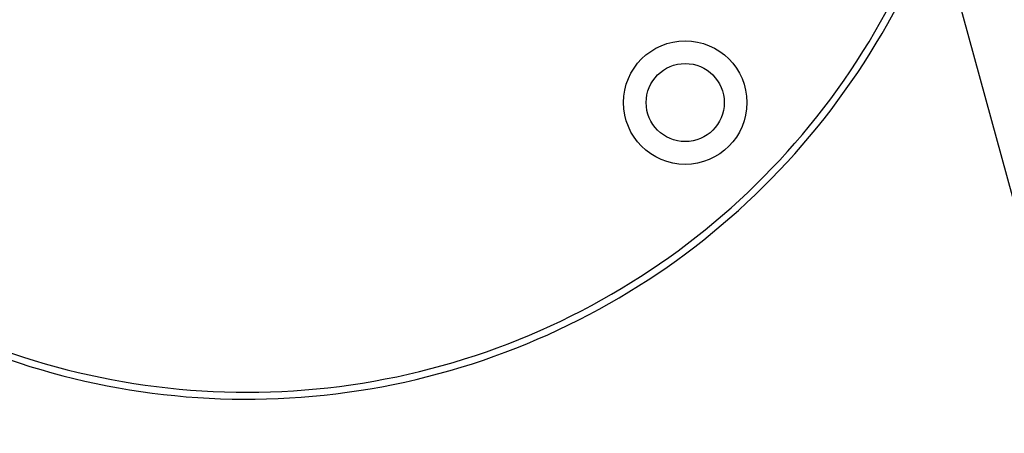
# Paper-space layout 'Surface Plate' of a CAD drawing. Header units: millimetres. Extents: x 2386 to 18395, y 1192 to 15955.
# Tile 25 of 48: x 3039 to 3468, y 12121 to 12301. Entities that reach past the tile are written whole.
import ezdxf

# ---------------------------------------------------------------- set-up
doc = ezdxf.new("R2010")
doc.units = ezdxf.units.MM
doc.layers.add('COMPONENT_GEOMETRY', color=7, linetype='Continuous')
doc.styles.add('SLDTEXTSTYLE1', font='TXT', dxfattribs={"width": 0.75})
doc.dimstyles.new('SLDDIMSTYLE2', dxfattribs={"dimtxt": 100, "dimasz": 6.604, "dimexe": 0, "dimexo": 0.0625, "dimgap": 25, "dimtad": 0, "dimtih": 1, "dimtoh": 1, "dimdec": 0, "dimlfac": 0.5, "dimrnd": 1e-09, "dimzin": 12, "dimdsep": 46, "dimtxsty": 'SLDTEXTSTYLE1', "dimsah": 1, "dimcen": 0.09, "dimadec": 0, "dimazin": 3, "dimtfac": 1, "dimtdec": 3, "dimtofl": 0, "dimtmove": 0, "dimatfit": 3, "dimfxl": 1, "dimfrac": 2, "dimtolj": 1, "dimtzin": 12, "dimarcsym": 0})

# ---------------------------------------------------------------- blocks, each defined once
blk = doc.blocks.new('_D_9')
at = {"layer": 'COMPONENT_GEOMETRY', "color": 7, "ltscale": 2}
for p, q in [((10064.23, 12394.74), (10064.23, 8473.1)), ((2818.37, 12319.23), (2818.37, 8473.1)), ((2818.37, 8479.45), (6293.52, 8479.45)), ((10064.23, 8479.45), (6589.08, 8479.45))]:
    blk.add_line(p, q, dxfattribs=at)
for points in [[(2818.37, 8479.45), (2824.97, 8478.44), (2824.97, 8480.47)], [(10064.23, 8479.45), (10057.62, 8480.47), (10057.62, 8478.44)]]:
    blk.add_solid(points, dxfattribs=at)
at = {"layer": 'COMPONENT_GEOMETRY', "color": 7, "ltscale": 2, "insert": (6293.52, 8528.98), "char_height": 100, "attachment_point": 1, "style": 'SLDTEXTSTYLE1'}
blk.add_mtext('3623', dxfattribs=at)

psp = doc.layouts.new('Surface Plate')

# ---------------------------------------------------------------- linework, layer by layer
at = {"color": 7, "linetype": 'Continuous', "lineweight": 25, "ltscale": 2, "flags": 128}
psp.add_lwpolyline([(3427.52, 12384.96), (3450.38, 12301.69), (3536.61, 11987.53), (3622.84, 11673.36), (3687.96, 11436.13), (3753.07, 11198.89), (3839.31, 10884.73), (3925.54, 10570.56), (4084.08, 9992.95)], dxfattribs=at)
at = {"color": 7, "linetype": 'Continuous', "lineweight": 25, "ltscale": 4}
for radius in [26.88, 17]:
    psp.add_circle((3329.29, 12264.54), radius, dxfattribs=at)
for radius, start, end in [(320, 20.1968, 225), (317, 19.4104, 225), (317, 225, 340.5996), (320, 225, 339.8119)]:
    psp.add_arc((3138.37, 12455.46), radius, start, end, dxfattribs=at)

# ---------------------------------------------------------------- dimensions: what is measured, and where the dimension line sits
at = {"layer": 'COMPONENT_GEOMETRY', "color": 7, "ltscale": 2}
dim = psp.add_linear_dim(base=(2818.37, 8479.45), p1=(10064.23, 12397.28), p2=(2818.37, 12321.77), dimstyle='SLDDIMSTYLE2', dxfattribs=at)
dim.commit()
dim.dimension.update_dxf_attribs({"geometry": '_D_9', "text_midpoint": (6441.3, 8479.45), "dimtype": 160})

doc.saveas('drawing.dxf')
